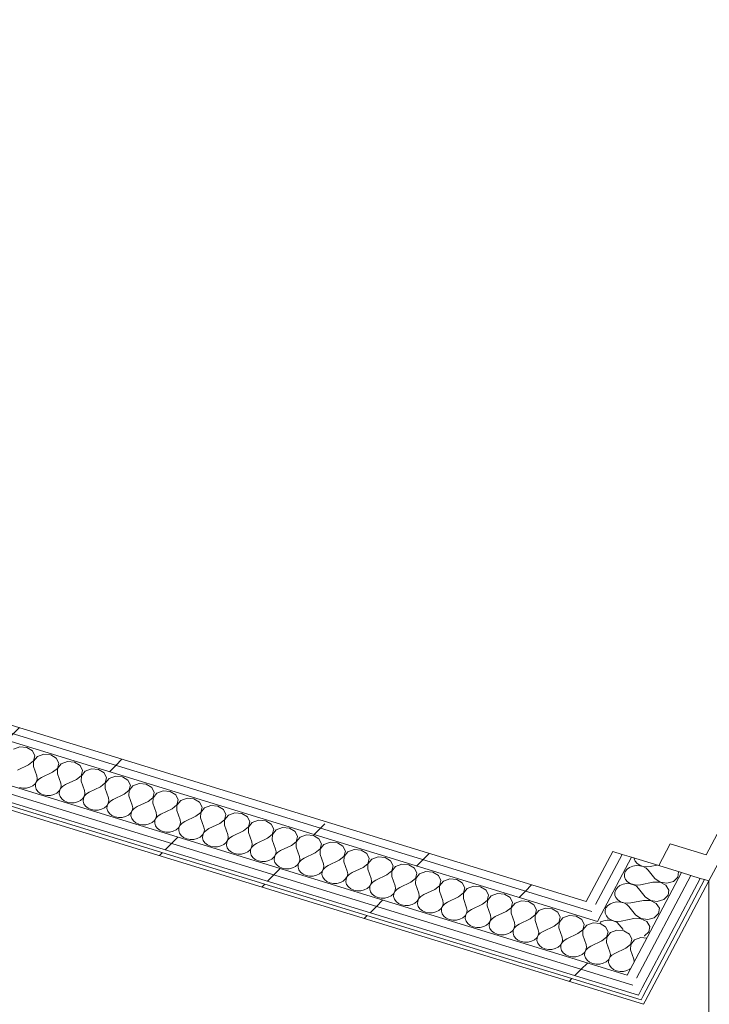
# Model space of a CAD drawing. Header units: millimetres. Extents: x -2220 to 52371, y -4077 to 6953.
# Tile 108 of 228: x 8360 to 9307, y -1580 to -229. Entities that reach past the tile are written whole.
import ezdxf

# ---------------------------------------------------------------- set-up
doc = ezdxf.new("R2010")
doc.units = ezdxf.units.MM
doc.header["$MEASUREMENT"] = 0
doc.linetypes.add('Wipeout_Contour', pattern=[1000, 0, -1000])
doc.layers.add('Nuevo_08_E_Envans secs', color=7, linetype='Continuous')
doc.layers.add('Nuevo_Ventanas Archicad', color=7, linetype='Continuous')
for name, color, linetype, lineweight in [('Nuevo_08_E_Envans secs_Pluma_Nº__1', 7, 'Continuous', 5), ('Nuevo_08_E_Envans secs_Pluma_Nº__47', 7, 'Continuous', 20), ('Nuevo_Ventanas Archicad_Pluma_Nº__1', 7, 'Continuous', 5)]:
    doc.layers.add(name, color=color, linetype=linetype, lineweight=lineweight)
for name, color, linetype, lineweight, true_color in [('Nuevo_08_E_Envans secs_Pluma_Nº__102', 7, 'Continuous', 5, 0xcccccc), ('Nuevo_08_E_Envans secs_Pluma_Nº__171', 171, 'Continuous', 13, 0xaaaaff), ('Nuevo_08_E_Envans secs_Pluma_Nº__177', 7, 'Continuous', 15, 0xf7e046)]:
    doc.layers.add(name, color=color, linetype=linetype, lineweight=lineweight, true_color=true_color)
pattern_1 = [(45, (0, 0), (-183.848, 183.848), [195, -65]), (45, (7e-14, 183.85), (-183.848, 183.848), [195, -65])]

# ---------------------------------------------------------------- blocks, each defined once
blk = doc.blocks.new('*X78')
at = {"layer": 'Nuevo_08_E_Envans secs_Pluma_Nº__102', "color": 254, "linetype": 'Continuous', "lineweight": 5, "true_color": 0xcccccc}
for p, q in [((8359.9, -1226.9), (8351.2, -1230.1)), ((8369.5, -1227.7), (8359.9, -1226.9)), ((8377.1, -1232.2), (8369.5, -1227.7)), ((8380.5, -1239.1), (8377.1, -1232.2)), ((8378.6, -1246.3), (8380.5, -1239.1)), ((8384, -1240.2), (8378.8, -1246.4)), ((8392.7, -1237), (8384, -1240.2)), ((8402.3, -1237.8), (8392.7, -1237)), ((8409.9, -1242.3), (8402.3, -1237.8)), ((8413.3, -1249.2), (8409.9, -1242.3)), ((8372, -1251.7), (8356.9, -1258.7)), ((8372, -1251.7), (8378.6, -1246.3)), ((8378.8, -1246.4), (8378.6, -1253.7)), ((8378.6, -1253.7), (8383.1, -1266.7)), ((8404.8, -1261.8), (8411.4, -1256.4)), ((8411.4, -1256.4), (8413.3, -1249.2)), ((8411.6, -1256.4), (8411.4, -1263.8)), ((8416.8, -1250.2), (8411.6, -1256.4)), ((8425.5, -1247.1), (8416.8, -1250.2)), ((8435.1, -1247.8), (8425.5, -1247.1)), ((8442.7, -1252.4), (8435.1, -1247.8)), ((8446.1, -1259.3), (8442.7, -1252.4)), ((8383.7, -1270.4), (8383.1, -1266.7)), ((8389.7, -1268.8), (8385.9, -1271.1)), ((8404.8, -1261.8), (8389.7, -1268.8)), ((8411.4, -1263.8), (8416, -1276.8)), ((8437.6, -1271.9), (8444.2, -1266.5)), ((8444.2, -1266.5), (8446.1, -1259.3)), ((8444.4, -1266.5), (8444.2, -1273.9)), ((8449.6, -1260.3), (8444.4, -1266.5)), ((8458.3, -1257.1), (8449.6, -1260.3)), ((8467.9, -1257.9), (8458.3, -1257.1)), ((8475.6, -1262.4), (8467.9, -1257.9)), ((8478.9, -1269.3), (8475.6, -1262.4)), ((8477, -1276.5), (8478.9, -1269.3)), ((8482.4, -1270.4), (8477.2, -1276.6)), ((8491.1, -1267.2), (8482.4, -1270.4)), ((8500.7, -1268), (8491.1, -1267.2)), ((8508.4, -1272.5), (8500.7, -1268)), ((8359.4, -1282.7), (8364.2, -1283.6)), ((8364.2, -1283.6), (8369, -1283.5)), ((8369, -1283.5), (8373.7, -1282.3)), ((8373.7, -1282.3), (8377.8, -1280.3)), ((8377.8, -1280.3), (8380.9, -1277.5)), ((8380.9, -1277.5), (8383, -1274.1)), ((8381.5, -1277.6), (8381.2, -1281.4)), ((8381.2, -1281.4), (8382.3, -1285)), ((8383.1, -1274.1), (8381.5, -1277.6)), ((8383, -1274.1), (8383.7, -1270.4)), ((8385.9, -1271.1), (8383.1, -1274.1)), ((8415.8, -1284.2), (8416.5, -1280.5)), ((8418.7, -1281.2), (8415.9, -1284.2)), ((8416.5, -1280.5), (8416, -1276.8)), ((8422.5, -1278.8), (8418.7, -1281.2)), ((8437.6, -1271.9), (8422.5, -1278.8)), ((8444.2, -1273.9), (8448.8, -1286.9)), ((8470.5, -1281.9), (8455.3, -1288.9)), ((8470.5, -1281.9), (8477, -1276.5)), ((8477.2, -1276.6), (8477, -1283.9)), ((8511.7, -1279.4), (8508.4, -1272.5)), ((8509.8, -1286.6), (8511.7, -1279.4)), ((8515.2, -1280.5), (8510, -1286.6)), ((8523.9, -1277.3), (8515.2, -1280.5)), ((8533.5, -1278.1), (8523.9, -1277.3)), ((8541.2, -1282.6), (8533.5, -1278.1)), ((8544.5, -1289.5), (8541.2, -1282.6)), ((8382.3, -1285), (8384.6, -1288.2)), ((8384.6, -1288.2), (8388, -1290.9)), ((8388, -1290.9), (8392.2, -1292.8)), ((8392.2, -1292.8), (8397, -1293.7)), ((8397, -1293.7), (8401.9, -1293.5)), ((8401.9, -1293.5), (8406.5, -1292.4)), ((8406.5, -1292.4), (8410.6, -1290.4)), ((8410.6, -1290.4), (8413.7, -1287.5)), ((8413.7, -1287.5), (8415.8, -1284.2)), ((8414.3, -1287.7), (8414, -1291.4)), ((8414, -1291.4), (8415.1, -1295)), ((8415.9, -1284.2), (8414.3, -1287.7)), ((8415.1, -1295), (8417.4, -1298.3)), ((8446.6, -1297.6), (8448.6, -1294.2)), ((8448.7, -1294.3), (8447.1, -1297.8)), ((8448.6, -1294.2), (8449.3, -1290.6)), ((8451.5, -1291.2), (8448.7, -1294.3)), ((8449.3, -1290.6), (8448.8, -1286.9)), ((8455.3, -1288.9), (8451.5, -1291.2)), ((8477, -1283.9), (8481.6, -1296.9)), ((8482.2, -1300.6), (8481.6, -1296.9)), ((8503.3, -1292), (8488.1, -1299)), ((8503.3, -1292), (8509.8, -1286.6)), ((8510, -1286.6), (8509.8, -1294)), ((8509.8, -1294), (8514.4, -1307)), ((8536.1, -1302.1), (8542.7, -1296.7)), ((8542.8, -1296.7), (8542.6, -1304.1)), ((8542.7, -1296.7), (8544.5, -1289.5)), ((8548, -1290.5), (8542.8, -1296.7)), ((8556.7, -1287.3), (8548, -1290.5)), ((8566.3, -1288.1), (8556.7, -1287.3)), ((8574, -1292.6), (8566.3, -1288.1)), ((8577.3, -1299.5), (8574, -1292.6)), ((8589.5, -1297.4), (8580.8, -1300.6)), ((8599.1, -1298.2), (8589.5, -1297.4)), ((8417.4, -1298.3), (8420.8, -1301)), ((8420.8, -1301), (8425, -1302.8)), ((8425, -1302.8), (8429.8, -1303.7)), ((8429.8, -1303.7), (8434.7, -1303.6)), ((8434.7, -1303.6), (8439.3, -1302.5)), ((8439.3, -1302.5), (8443.4, -1300.4)), ((8443.4, -1300.4), (8446.6, -1297.6)), ((8447.1, -1297.8), (8446.8, -1301.5)), ((8446.8, -1301.5), (8447.9, -1305.1)), ((8447.9, -1305.1), (8450.2, -1308.4)), ((8450.2, -1308.4), (8453.6, -1311)), ((8472.1, -1312.5), (8476.2, -1310.5)), ((8476.2, -1310.5), (8479.4, -1307.7)), ((8479.4, -1307.7), (8481.4, -1304.3)), ((8479.9, -1307.8), (8479.6, -1311.6)), ((8481.5, -1304.3), (8479.9, -1307.8)), ((8481.4, -1304.3), (8482.2, -1300.6)), ((8484.3, -1301.3), (8481.5, -1304.3)), ((8488.1, -1299), (8484.3, -1301.3)), ((8514.2, -1314.4), (8515, -1310.7)), ((8515, -1310.7), (8514.4, -1307)), ((8520.9, -1309), (8517.1, -1311.4)), ((8536.1, -1302.1), (8520.9, -1309)), ((8542.6, -1304.1), (8547.2, -1317.1)), ((8568.9, -1312.1), (8575.5, -1306.7)), ((8575.6, -1306.8), (8575.4, -1314.1)), ((8575.5, -1306.7), (8577.3, -1299.5)), ((8580.8, -1300.6), (8575.6, -1306.8)), ((8606.8, -1302.7), (8599.1, -1298.2)), ((8610.2, -1309.6), (8606.8, -1302.7)), ((8608.3, -1316.8), (8610.2, -1309.6)), ((8613.6, -1310.7), (8608.4, -1316.8)), ((8622.3, -1307.5), (8613.6, -1310.7)), ((8631.9, -1308.3), (8622.3, -1307.5)), ((8639.6, -1312.8), (8631.9, -1308.3)), ((8453.6, -1311), (8457.9, -1312.9)), ((8457.9, -1312.9), (8462.6, -1313.8)), ((8462.6, -1313.8), (8467.5, -1313.7)), ((8467.5, -1313.7), (8472.1, -1312.5)), ((8479.6, -1311.6), (8480.7, -1315.2)), ((8480.7, -1315.2), (8483, -1318.4)), ((8483, -1318.4), (8486.4, -1321.1)), ((8486.4, -1321.1), (8490.7, -1323)), ((8490.7, -1323), (8495.4, -1323.9)), ((8495.4, -1323.9), (8500.3, -1323.7)), ((8500.3, -1323.7), (8504.9, -1322.6)), ((8504.9, -1322.6), (8509, -1320.6)), ((8509, -1320.6), (8512.2, -1317.7)), ((8512.2, -1317.7), (8514.2, -1314.4)), ((8512.7, -1317.9), (8512.4, -1321.6)), ((8512.4, -1321.6), (8513.5, -1325.2)), ((8514.3, -1314.4), (8512.7, -1317.9)), ((8517.1, -1311.4), (8514.3, -1314.4)), ((8545, -1327.8), (8547, -1324.4)), ((8547, -1324.4), (8547.8, -1320.8)), ((8549.9, -1321.4), (8547.1, -1324.5)), ((8547.8, -1320.8), (8547.2, -1317.1)), ((8553.7, -1319.1), (8549.9, -1321.4)), ((8568.9, -1312.1), (8553.7, -1319.1)), ((8575.4, -1314.1), (8580, -1327.1)), ((8601.7, -1322.2), (8586.5, -1329.2)), ((8601.7, -1322.2), (8608.3, -1316.8)), ((8608.4, -1316.8), (8608.2, -1324.2)), ((8608.2, -1324.2), (8612.8, -1337.2)), ((8643, -1319.7), (8639.6, -1312.8)), ((8641.1, -1326.9), (8643, -1319.7)), ((8646.4, -1320.7), (8641.2, -1326.9)), ((8655.1, -1317.5), (8646.4, -1320.7)), ((8664.7, -1318.3), (8655.1, -1317.5)), ((8672.4, -1322.8), (8664.7, -1318.3)), ((8675.8, -1329.7), (8672.4, -1322.8)), ((8513.5, -1325.2), (8515.8, -1328.5)), ((8515.8, -1328.5), (8519.2, -1331.2)), ((8519.2, -1331.2), (8523.5, -1333)), ((8523.5, -1333), (8528.2, -1333.9)), ((8528.2, -1333.9), (8533.1, -1333.8)), ((8533.1, -1333.8), (8537.7, -1332.7)), ((8537.7, -1332.7), (8541.8, -1330.6)), ((8541.8, -1330.6), (8545, -1327.8)), ((8545.5, -1328), (8545.3, -1331.7)), ((8545.3, -1331.7), (8546.3, -1335.3)), ((8547.1, -1324.5), (8545.5, -1328)), ((8546.3, -1335.3), (8548.6, -1338.6)), ((8574.6, -1340.7), (8577.8, -1337.9)), ((8577.8, -1337.9), (8579.8, -1334.5)), ((8579.9, -1334.5), (8578.3, -1338.1)), ((8579.8, -1334.5), (8580.6, -1330.8)), ((8582.7, -1331.5), (8579.9, -1334.5)), ((8580.6, -1330.8), (8580, -1327.1)), ((8586.5, -1329.2), (8582.7, -1331.5)), ((8613.4, -1340.9), (8612.8, -1337.2)), ((8634.5, -1332.3), (8619.3, -1339.2)), ((8634.5, -1332.3), (8641.1, -1326.9)), ((8641.2, -1326.9), (8641, -1334.3)), ((8641, -1334.3), (8645.6, -1347.3)), ((8667.3, -1342.3), (8673.9, -1336.9)), ((8674, -1337), (8673.8, -1344.3)), ((8673.9, -1336.9), (8675.8, -1329.7)), ((8679.2, -1330.8), (8674, -1337)), ((8687.9, -1327.6), (8679.2, -1330.8)), ((8697.6, -1328.4), (8687.9, -1327.6)), ((8705.2, -1332.9), (8697.6, -1328.4)), ((8708.6, -1339.8), (8705.2, -1332.9)), ((8720.7, -1337.7), (8712, -1340.9)), ((8730.4, -1338.5), (8720.7, -1337.7)), ((8548.6, -1338.6), (8552, -1341.2)), ((8552, -1341.2), (8556.3, -1343.1)), ((8556.3, -1343.1), (8561, -1344)), ((8561, -1344), (8565.9, -1343.9)), ((8565.9, -1343.9), (8570.5, -1342.7)), ((8570.5, -1342.7), (8574.6, -1340.7)), ((8578.3, -1338.1), (8578.1, -1341.8)), ((8578.1, -1341.8), (8579.1, -1345.4)), ((8579.1, -1345.4), (8581.4, -1348.7)), ((8581.4, -1348.7), (8584.8, -1351.3)), ((8584.8, -1351.3), (8589.1, -1353.2)), ((8603.3, -1352.8), (8607.4, -1350.8)), ((8607.4, -1350.8), (8610.6, -1347.9)), ((8610.6, -1347.9), (8612.6, -1344.6)), ((8611.1, -1348.1), (8610.9, -1351.8)), ((8612.8, -1344.6), (8611.1, -1348.1)), ((8612.6, -1344.6), (8613.4, -1340.9)), ((8615.6, -1341.6), (8612.8, -1344.6)), ((8619.3, -1339.2), (8615.6, -1341.6)), ((8645.4, -1354.6), (8646.2, -1351)), ((8646.2, -1351), (8645.6, -1347.3)), ((8652.1, -1349.3), (8648.4, -1351.6)), ((8667.3, -1342.3), (8652.1, -1349.3)), ((8673.8, -1344.3), (8678.4, -1357.3)), ((8700.1, -1352.4), (8706.7, -1347)), ((8706.8, -1347), (8706.6, -1354.4)), ((8706.7, -1347), (8708.6, -1339.8)), ((8712, -1340.9), (8706.8, -1347)), ((8738, -1343), (8730.4, -1338.5)), ((8741.4, -1349.9), (8738, -1343)), ((8739.5, -1357.1), (8741.4, -1349.9)), ((8744.8, -1350.9), (8739.6, -1357.1)), ((8753.6, -1347.7), (8744.8, -1350.9)), ((8763.2, -1348.5), (8753.6, -1347.7)), ((8770.8, -1353), (8763.2, -1348.5)), ((8589.1, -1353.2), (8593.8, -1354.1)), ((8593.8, -1354.1), (8598.7, -1353.9)), ((8598.7, -1353.9), (8603.3, -1352.8)), ((8610.9, -1351.8), (8611.9, -1355.5)), ((8611.9, -1355.5), (8614.2, -1358.7)), ((8614.2, -1358.7), (8617.6, -1361.4)), ((8617.6, -1361.4), (8621.9, -1363.2)), ((8621.9, -1363.2), (8626.6, -1364.1)), ((8626.6, -1364.1), (8631.5, -1364)), ((8631.5, -1364), (8636.1, -1362.9)), ((8636.1, -1362.9), (8640.2, -1360.8)), ((8640.2, -1360.8), (8643.4, -1358)), ((8643.4, -1358), (8645.4, -1354.6)), ((8644, -1358.2), (8643.7, -1361.9)), ((8643.7, -1361.9), (8644.7, -1365.5)), ((8645.6, -1354.7), (8644, -1358.2)), ((8648.4, -1351.6), (8645.6, -1354.7)), ((8676.2, -1368.1), (8678.2, -1364.7)), ((8678.4, -1364.7), (8676.8, -1368.3)), ((8678.2, -1364.7), (8679, -1361)), ((8679, -1361), (8678.4, -1357.3)), ((8681.2, -1361.7), (8678.4, -1364.7)), ((8685, -1359.4), (8681.2, -1361.7)), ((8700.1, -1352.4), (8685, -1359.4)), ((8706.6, -1354.4), (8711.2, -1367.4)), ((8732.9, -1362.5), (8717.8, -1369.4)), ((8732.9, -1362.5), (8739.5, -1357.1)), ((8739.6, -1357.1), (8739.5, -1364.5)), ((8739.5, -1364.5), (8744, -1377.5)), ((8774.2, -1359.9), (8770.8, -1353)), ((8772.3, -1367.1), (8774.2, -1359.9)), ((8777.6, -1361), (8772.4, -1367.2)), ((8786.4, -1357.8), (8777.6, -1361)), ((8796, -1358.6), (8786.4, -1357.8)), ((8803.6, -1363.1), (8796, -1358.6)), ((8807, -1370), (8803.6, -1363.1)), ((8644.7, -1365.5), (8647, -1368.8)), ((8647, -1368.8), (8650.5, -1371.4)), ((8650.5, -1371.4), (8654.7, -1373.3)), ((8654.7, -1373.3), (8659.4, -1374.2)), ((8659.4, -1374.2), (8664.3, -1374.1)), ((8664.3, -1374.1), (8668.9, -1373)), ((8668.9, -1373), (8673, -1370.9)), ((8673, -1370.9), (8676.2, -1368.1)), ((8676.8, -1368.3), (8676.5, -1372)), ((8676.5, -1372), (8677.5, -1375.6)), ((8677.5, -1375.6), (8679.9, -1378.9)), ((8705.8, -1381), (8709, -1378.1)), ((8709, -1378.1), (8711, -1374.8)), ((8709.6, -1378.3), (8709.3, -1382)), ((8711.2, -1374.8), (8709.6, -1378.3)), ((8711, -1374.8), (8711.8, -1371.1)), ((8711.8, -1371.1), (8711.2, -1367.4)), ((8714, -1371.8), (8711.2, -1374.8)), ((8717.8, -1369.4), (8714, -1371.8)), ((8744.6, -1381.2), (8744, -1377.5)), ((8765.7, -1372.5), (8750.6, -1379.5)), ((8765.7, -1372.5), (8772.3, -1367.1)), ((8772.4, -1367.2), (8772.3, -1374.5)), ((8772.3, -1374.5), (8776.8, -1387.5)), ((8798.5, -1382.6), (8805.1, -1377.2)), ((8805.1, -1377.2), (8807, -1370)), ((8805.2, -1377.3), (8805.1, -1384.6)), ((8810.4, -1371.1), (8805.2, -1377.3)), ((8819.2, -1367.9), (8810.4, -1371.1)), ((8828.8, -1368.7), (8819.2, -1367.9)), ((8836.4, -1373.2), (8828.8, -1368.7)), ((8839.8, -1380.1), (8836.4, -1373.2)), ((8852, -1377.9), (8843.2, -1381.1)), ((8861.6, -1378.7), (8852, -1377.9)), ((8679.9, -1378.9), (8683.3, -1381.5)), ((8683.3, -1381.5), (8687.5, -1383.4)), ((8687.5, -1383.4), (8692.2, -1384.3)), ((8692.2, -1384.3), (8697.1, -1384.1)), ((8697.1, -1384.1), (8701.7, -1383)), ((8701.7, -1383), (8705.8, -1381)), ((8709.3, -1382), (8710.3, -1385.7)), ((8710.3, -1385.7), (8712.7, -1388.9)), ((8712.7, -1388.9), (8716.1, -1391.6)), ((8716.1, -1391.6), (8720.3, -1393.4)), ((8734.6, -1393.1), (8738.6, -1391)), ((8738.6, -1391), (8741.8, -1388.2)), ((8741.8, -1388.2), (8743.8, -1384.8)), ((8742.4, -1388.4), (8742.1, -1392.1)), ((8744, -1384.9), (8742.4, -1388.4)), ((8743.8, -1384.8), (8744.6, -1381.2)), ((8746.8, -1381.8), (8744, -1384.9)), ((8750.6, -1379.5), (8746.8, -1381.8)), ((8776.6, -1394.9), (8777.4, -1391.2)), ((8777.4, -1391.2), (8776.8, -1387.5)), ((8779.6, -1391.9), (8776.8, -1394.9)), ((8783.4, -1389.6), (8779.6, -1391.9)), ((8798.5, -1382.6), (8783.4, -1389.6)), ((8805.1, -1384.6), (8809.6, -1397.6)), ((8831.3, -1392.7), (8837.9, -1387.3)), ((8837.9, -1387.3), (8839.8, -1380.1)), ((8838, -1387.3), (8837.9, -1394.7)), ((8843.2, -1381.1), (8838, -1387.3)), ((8869.2, -1383.2), (8861.6, -1378.7)), ((8872.6, -1390.1), (8869.2, -1383.2)), ((8870.7, -1397.3), (8872.6, -1390.1)), ((8876.1, -1391.2), (8870.8, -1397.4)), ((8884.8, -1388), (8876.1, -1391.2)), ((8894.4, -1388.8), (8884.8, -1388)), ((8902, -1393.3), (8894.4, -1388.8)), ((8720.3, -1393.4), (8725, -1394.3)), ((8725, -1394.3), (8729.9, -1394.2)), ((8729.9, -1394.2), (8734.6, -1393.1)), ((8742.1, -1392.1), (8743.1, -1395.7)), ((8743.1, -1395.7), (8745.5, -1399)), ((8745.5, -1399), (8748.9, -1401.6)), ((8748.9, -1401.6), (8753.1, -1403.5)), ((8753.1, -1403.5), (8757.8, -1404.4)), ((8757.8, -1404.4), (8762.7, -1404.3)), ((8762.7, -1404.3), (8767.4, -1403.2)), ((8767.4, -1403.2), (8771.4, -1401.1)), ((8771.4, -1401.1), (8774.6, -1398.3)), ((8774.6, -1398.3), (8776.6, -1394.9)), ((8775.2, -1398.5), (8774.9, -1402.2)), ((8774.9, -1402.2), (8775.9, -1405.8)), ((8776.8, -1394.9), (8775.2, -1398.5)), ((8807.4, -1408.3), (8809.4, -1405)), ((8809.6, -1405), (8808, -1408.5)), ((8809.4, -1405), (8810.2, -1401.3)), ((8810.2, -1401.3), (8809.6, -1397.6)), ((8812.4, -1402), (8809.6, -1405)), ((8816.2, -1399.6), (8812.4, -1402)), ((8831.3, -1392.7), (8816.2, -1399.6)), ((8837.9, -1394.7), (8842.4, -1407.7)), ((8864.1, -1402.7), (8849, -1409.7)), ((8864.1, -1402.7), (8870.7, -1397.3)), ((8870.8, -1397.4), (8870.7, -1404.7)), ((8870.7, -1404.7), (8875.2, -1417.8)), ((8905.4, -1400.2), (8902, -1393.3)), ((8903.5, -1407.4), (8905.4, -1400.2)), ((8908.9, -1401.3), (8903.6, -1407.5)), ((8917.6, -1398.1), (8908.9, -1401.3)), ((8927.2, -1398.9), (8917.6, -1398.1)), ((8934.8, -1403.4), (8927.2, -1398.9)), ((8938.2, -1410.3), (8934.8, -1403.4)), ((8775.9, -1405.8), (8778.3, -1409.1)), ((8778.3, -1409.1), (8781.7, -1411.7)), ((8781.7, -1411.7), (8785.9, -1413.6)), ((8785.9, -1413.6), (8790.6, -1414.5)), ((8790.6, -1414.5), (8795.5, -1414.3)), ((8795.5, -1414.3), (8800.2, -1413.2)), ((8800.2, -1413.2), (8804.2, -1411.2)), ((8804.2, -1411.2), (8807.4, -1408.3)), ((8808, -1408.5), (8807.7, -1412.2)), ((8807.7, -1412.2), (8808.8, -1415.9)), ((8808.8, -1415.9), (8811.1, -1419.1)), ((8837, -1421.2), (8840.2, -1418.4)), ((8840.2, -1418.4), (8842.3, -1415)), ((8840.8, -1418.6), (8840.5, -1422.3)), ((8842.4, -1415.1), (8840.8, -1418.6)), ((8842.3, -1415), (8843, -1411.4)), ((8843, -1411.4), (8842.4, -1407.7)), ((8845.2, -1412), (8842.4, -1415.1)), ((8849, -1409.7), (8845.2, -1412)), ((8875.8, -1421.4), (8875.2, -1417.8)), ((8896.9, -1412.8), (8881.8, -1419.8)), ((8896.9, -1412.8), (8903.5, -1407.4)), ((8903.6, -1407.5), (8903.5, -1414.8)), ((8903.5, -1414.8), (8908, -1427.8)), ((8929.7, -1422.9), (8936.3, -1417.5)), ((8936.3, -1417.5), (8938.2, -1410.3)), ((8936.4, -1417.5), (8936.3, -1424.9)), ((8941.7, -1411.3), (8936.4, -1417.5)), ((8950.4, -1408.1), (8941.7, -1411.3)), ((8960, -1408.9), (8950.4, -1408.1)), ((8967.6, -1413.4), (8960, -1408.9)), ((8971, -1420.3), (8967.6, -1413.4)), ((8983.2, -1418.2), (8974.5, -1421.4)), ((8992.8, -1419), (8983.2, -1418.2)), ((9000.4, -1423.5), (8992.8, -1419)), ((8811.1, -1419.1), (8814.5, -1421.8)), ((8814.5, -1421.8), (8818.7, -1423.6)), ((8818.7, -1423.6), (8823.4, -1424.5)), ((8823.4, -1424.5), (8828.3, -1424.4)), ((8828.3, -1424.4), (8833, -1423.3)), ((8833, -1423.3), (8837, -1421.2)), ((8840.5, -1422.3), (8841.6, -1425.9)), ((8841.6, -1425.9), (8843.9, -1429.2)), ((8843.9, -1429.2), (8847.3, -1431.9)), ((8847.3, -1431.9), (8851.5, -1433.7)), ((8865.8, -1433.4), (8869.8, -1431.3)), ((8869.8, -1431.3), (8873, -1428.5)), ((8873, -1428.5), (8875.1, -1425.1)), ((8873.6, -1428.7), (8873.3, -1432.4)), ((8873.3, -1432.4), (8874.4, -1436)), ((8875.2, -1425.1), (8873.6, -1428.7)), ((8875.1, -1425.1), (8875.8, -1421.4)), ((8878, -1422.1), (8875.2, -1425.1)), ((8881.8, -1419.8), (8878, -1422.1)), ((8907.9, -1435.2), (8908.6, -1431.5)), ((8908.6, -1431.5), (8908, -1427.8)), ((8910.8, -1432.2), (8908, -1435.2)), ((8914.6, -1429.8), (8910.8, -1432.2)), ((8929.7, -1422.9), (8914.6, -1429.8)), ((8936.3, -1424.9), (8940.8, -1437.9)), ((8962.5, -1432.9), (8969.1, -1427.5)), ((8969.1, -1427.5), (8971, -1420.3)), ((8969.2, -1427.6), (8969.1, -1434.9)), ((8974.5, -1421.4), (8969.2, -1427.6)), ((9003.8, -1430.4), (9000.4, -1423.5)), ((9001.9, -1437.6), (9003.8, -1430.4)), ((9007.3, -1431.5), (9002.1, -1437.7)), ((9016, -1428.3), (9007.3, -1431.5)), ((9025.6, -1429.1), (9016, -1428.3)), ((9033.2, -1433.6), (9025.6, -1429.1)), ((8851.5, -1433.7), (8856.2, -1434.6)), ((8856.2, -1434.6), (8861.1, -1434.5)), ((8861.1, -1434.5), (8865.8, -1433.4)), ((8874.4, -1436), (8876.7, -1439.3)), ((8876.7, -1439.3), (8880.1, -1441.9)), ((8880.1, -1441.9), (8884.3, -1443.8)), ((8884.3, -1443.8), (8889, -1444.7)), ((8889, -1444.7), (8893.9, -1444.6)), ((8893.9, -1444.6), (8898.6, -1443.4)), ((8898.6, -1443.4), (8902.6, -1441.4)), ((8902.6, -1441.4), (8905.8, -1438.5)), ((8905.8, -1438.5), (8907.9, -1435.2)), ((8906.4, -1438.7), (8906.1, -1442.4)), ((8906.1, -1442.4), (8907.2, -1446.1)), ((8908, -1435.2), (8906.4, -1438.7)), ((8907.2, -1446.1), (8909.5, -1449.3)), ((8938.6, -1448.6), (8940.7, -1445.2)), ((8940.8, -1445.3), (8939.2, -1448.8)), ((8940.7, -1445.2), (8941.4, -1441.6)), ((8941.4, -1441.6), (8940.8, -1437.9)), ((8943.6, -1442.2), (8940.8, -1445.3)), ((8947.4, -1439.9), (8943.6, -1442.2)), ((8962.5, -1432.9), (8947.4, -1439.9)), ((8969.1, -1434.9), (8973.6, -1448)), ((8995.3, -1443), (8980.2, -1450)), ((8995.3, -1443), (9001.9, -1437.6)), ((9002.1, -1437.7), (9001.9, -1445)), ((9001.9, -1445), (9006.4, -1458)), ((9036.6, -1440.5), (9033.2, -1433.6)), ((9034.7, -1447.7), (9036.6, -1440.5)), ((9040.1, -1441.5), (9034.9, -1447.7)), ((9048.8, -1438.3), (9040.1, -1441.5)), ((9058.4, -1439.1), (9048.8, -1438.3)), ((9066, -1443.6), (9058.4, -1439.1)), ((9069.4, -1450.5), (9066, -1443.6)), ((8909.5, -1449.3), (8912.9, -1452)), ((8912.9, -1452), (8917.1, -1453.8)), ((8917.1, -1453.8), (8921.9, -1454.7)), ((8921.9, -1454.7), (8926.7, -1454.6)), ((8926.7, -1454.6), (8931.4, -1453.5)), ((8931.4, -1453.5), (8935.4, -1451.4)), ((8935.4, -1451.4), (8938.6, -1448.6)), ((8939.2, -1448.8), (8938.9, -1452.5)), ((8938.9, -1452.5), (8940, -1456.1)), ((8940, -1456.1), (8942.3, -1459.4)), ((8942.3, -1459.4), (8945.7, -1462.1)), ((8968.3, -1461.5), (8971.4, -1458.7)), ((8971.4, -1458.7), (8973.5, -1455.3)), ((8972, -1458.9), (8971.7, -1462.6)), ((8973.6, -1455.4), (8972, -1458.9)), ((8973.5, -1455.3), (8974.2, -1451.6)), ((8974.2, -1451.6), (8973.6, -1448)), ((8976.4, -1452.3), (8973.6, -1455.4)), ((8980.2, -1450), (8976.4, -1452.3)), ((9007, -1461.7), (9006.4, -1458)), ((9028.1, -1453.1), (9013, -1460)), ((9028.1, -1453.1), (9034.7, -1447.7)), ((9034.9, -1447.7), (9034.7, -1455.1)), ((9034.7, -1455.1), (9039.2, -1468.1)), ((9060.9, -1463.1), (9067.5, -1457.7)), ((9067.5, -1457.7), (9069.4, -1450.5)), ((9067.7, -1457.8), (9067.5, -1465.1)), ((9072.9, -1451.6), (9067.7, -1457.8)), ((9081.6, -1448.4), (9072.9, -1451.6)), ((9091.2, -1449.2), (9081.6, -1448.4)), ((9098.8, -1453.7), (9091.2, -1449.2)), ((9102.2, -1460.6), (9098.8, -1453.7)), ((9114.4, -1458.5), (9105.7, -1461.7)), ((9124, -1459.3), (9114.4, -1458.5)), ((9131.6, -1463.8), (9124, -1459.3)), ((8945.7, -1462.1), (8949.9, -1463.9)), ((8949.9, -1463.9), (8954.7, -1464.8)), ((8954.7, -1464.8), (8959.5, -1464.7)), ((8959.5, -1464.7), (8964.2, -1463.6)), ((8964.2, -1463.6), (8968.3, -1461.5)), ((8971.7, -1462.6), (8972.8, -1466.2)), ((8972.8, -1466.2), (8975.1, -1469.5)), ((8975.1, -1469.5), (8978.5, -1472.1)), ((8978.5, -1472.1), (8982.7, -1474)), ((8997, -1473.6), (9001.1, -1471.6)), ((9001.1, -1471.6), (9004.2, -1468.8)), ((9004.2, -1468.8), (9006.3, -1465.4)), ((9004.8, -1468.9), (9004.5, -1472.6)), ((9004.5, -1472.6), (9005.6, -1476.3)), ((9006.4, -1465.4), (9004.8, -1468.9)), ((9006.3, -1465.4), (9007, -1461.7)), ((9009.2, -1462.4), (9006.4, -1465.4)), ((9013, -1460), (9009.2, -1462.4)), ((9039.1, -1475.4), (9039.8, -1471.8)), ((9039.8, -1471.8), (9039.2, -1468.1)), ((9042, -1472.4), (9039.2, -1475.5)), ((9045.8, -1470.1), (9042, -1472.4)), ((9060.9, -1463.1), (9045.8, -1470.1)), ((9067.5, -1465.1), (9072, -1478.2)), ((9093.7, -1473.2), (9100.3, -1467.8)), ((9100.3, -1467.8), (9102.2, -1460.6)), ((9100.5, -1467.9), (9100.3, -1475.2)), ((9105.7, -1461.7), (9100.5, -1467.9)), ((9135, -1470.7), (9131.6, -1463.8)), ((9133.1, -1477.9), (9135, -1470.7)), ((9138.5, -1471.7), (9133.3, -1477.9)), ((9147.2, -1468.5), (9138.5, -1471.7)), ((9156.8, -1469.3), (9147.2, -1468.5)), ((9164.5, -1473.8), (9156.8, -1469.3)), ((8982.7, -1474), (8987.5, -1474.9)), ((8987.5, -1474.9), (8992.3, -1474.8)), ((8992.3, -1474.8), (8997, -1473.6)), ((9005.6, -1476.3), (9007.9, -1479.5)), ((9007.9, -1479.5), (9011.3, -1482.2)), ((9011.3, -1482.2), (9015.5, -1484)), ((9015.5, -1484), (9020.3, -1484.9)), ((9020.3, -1484.9), (9025.1, -1484.8)), ((9025.1, -1484.8), (9029.8, -1483.7)), ((9029.8, -1483.7), (9033.9, -1481.6)), ((9033.9, -1481.6), (9037, -1478.8)), ((9037, -1478.8), (9039.1, -1475.4)), ((9037.6, -1479), (9037.3, -1482.7)), ((9037.3, -1482.7), (9038.4, -1486.3)), ((9039.2, -1475.5), (9037.6, -1479)), ((9038.4, -1486.3), (9040.7, -1489.6)), ((9069.8, -1488.9), (9071.9, -1485.5)), ((9072, -1485.6), (9070.4, -1489.1)), ((9071.9, -1485.5), (9072.6, -1481.8)), ((9072.6, -1481.8), (9072, -1478.2)), ((9074.8, -1482.5), (9072, -1485.6)), ((9078.6, -1480.2), (9074.8, -1482.5)), ((9093.7, -1473.2), (9078.6, -1480.2)), ((9100.3, -1475.2), (9104.9, -1488.2)), ((9126.5, -1483.3), (9111.4, -1490.2)), ((9126.5, -1483.3), (9133.1, -1477.9)), ((9133.3, -1477.9), (9133.1, -1485.3)), ((9133.1, -1485.3), (9137.7, -1498.3)), ((9167.8, -1480.7), (9164.5, -1473.8)), ((9165.9, -1488), (9167.8, -1480.7)), ((9171.3, -1481.8), (9166.1, -1488)), ((9180, -1478.6), (9171.3, -1481.8)), ((9189.6, -1479.4), (9180, -1478.6)), ((9197.3, -1483.9), (9189.6, -1479.4)), ((9200.6, -1490.8), (9197.3, -1483.9)), ((9040.7, -1489.6), (9044.1, -1492.3)), ((9044.1, -1492.3), (9048.3, -1494.1)), ((9048.3, -1494.1), (9053.1, -1495)), ((9053.1, -1495), (9058, -1494.9)), ((9058, -1494.9), (9062.6, -1493.8)), ((9062.6, -1493.8), (9066.7, -1491.7)), ((9066.7, -1491.7), (9069.8, -1488.9)), ((9070.4, -1489.1), (9070.1, -1492.8)), ((9070.1, -1492.8), (9071.2, -1496.4)), ((9071.2, -1496.4), (9073.5, -1499.7)), ((9073.5, -1499.7), (9076.9, -1502.3)), ((9099.5, -1501.8), (9102.6, -1499)), ((9102.6, -1499), (9104.7, -1495.6)), ((9103.2, -1499.1), (9102.9, -1502.8)), ((9104.8, -1495.6), (9103.2, -1499.1)), ((9104.7, -1495.6), (9105.4, -1491.9)), ((9107.6, -1492.6), (9104.8, -1495.6)), ((9105.4, -1491.9), (9104.9, -1488.2)), ((9111.4, -1490.2), (9107.6, -1492.6)), ((9138.2, -1502), (9137.7, -1498.3)), ((9159.4, -1493.3), (9144.2, -1500.3)), ((9159.4, -1493.3), (9165.9, -1488)), ((9166.1, -1488), (9165.9, -1495.3)), ((9165.9, -1495.3), (9170.5, -1508.4)), ((9192.2, -1503.4), (9198.7, -1498)), ((9198.7, -1498), (9200.6, -1490.8)), ((9198.9, -1498.1), (9198.7, -1505.4)), ((9204.1, -1491.9), (9198.9, -1498.1)), ((9212.8, -1488.7), (9204.1, -1491.9)), ((9221.3, -1489.4), (9212.8, -1488.7)), ((9076.9, -1502.3), (9081.1, -1504.2)), ((9081.1, -1504.2), (9085.9, -1505.1)), ((9085.9, -1505.1), (9090.8, -1505)), ((9090.8, -1505), (9095.4, -1503.8)), ((9095.4, -1503.8), (9099.5, -1501.8)), ((9102.9, -1502.8), (9104, -1506.5)), ((9104, -1506.5), (9106.3, -1509.7)), ((9106.3, -1509.7), (9109.7, -1512.4)), ((9109.7, -1512.4), (9113.9, -1514.2)), ((9128.2, -1513.9), (9132.3, -1511.8)), ((9132.3, -1511.8), (9135.5, -1509)), ((9135.5, -1509), (9137.5, -1505.6)), ((9136, -1509.2), (9135.7, -1512.9)), ((9135.7, -1512.9), (9136.8, -1516.5)), ((9137.6, -1505.7), (9136, -1509.2)), ((9137.5, -1505.6), (9138.2, -1502)), ((9140.4, -1502.6), (9137.6, -1505.7)), ((9144.2, -1500.3), (9140.4, -1502.6)), ((9170.3, -1515.7), (9171.1, -1512)), ((9173.2, -1512.7), (9170.4, -1515.8)), ((9171.1, -1512), (9170.5, -1508.4)), ((9177, -1510.4), (9173.2, -1512.7)), ((9192.2, -1503.4), (9177, -1510.4)), ((9198.7, -1505.4), (9203.3, -1518.4)), ((9113.9, -1514.2), (9118.7, -1515.1)), ((9118.7, -1515.1), (9123.6, -1515)), ((9123.6, -1515), (9128.2, -1513.9)), ((9136.8, -1516.5), (9139.1, -1519.8)), ((9139.1, -1519.8), (9142.5, -1522.5)), ((9142.5, -1522.5), (9146.8, -1524.3)), ((9146.8, -1524.3), (9151.5, -1525.2)), ((9151.5, -1525.2), (9156.4, -1525.1)), ((9156.4, -1525.1), (9161, -1524)), ((9161, -1524), (9165.1, -1521.9)), ((9165.1, -1521.9), (9168.3, -1519.1)), ((9168.3, -1519.1), (9170.3, -1515.7)), ((9168.8, -1519.3), (9168.5, -1523)), ((9168.5, -1523), (9169.6, -1526.6)), ((9170.4, -1515.8), (9168.8, -1519.3)), ((9169.6, -1526.6), (9171.9, -1529.9)), ((9203.9, -1522.1), (9203.3, -1518.4)), ((9203.8, -1522.5), (9203.9, -1522.1)), ((9171.9, -1529.9), (9175.3, -1532.5)), ((9175.3, -1532.5), (9179.6, -1534.4)), ((9179.6, -1534.4), (9184.3, -1535.3)), ((9184.3, -1535.3), (9189.2, -1535.2)), ((9189.2, -1535.2), (9193.8, -1534)), ((9193.8, -1534), (9197.9, -1532)), ((9197.9, -1532), (9199.5, -1530.5))]:
    blk.add_line(p, q, dxfattribs=at)
blk = doc.blocks.new('Elem Sección_68_1')
at = {"layer": 'Nuevo_08_E_Envans secs', "lineweight": 0}
blk.add_blockref('*X78', (0, 0), dxfattribs=at)
at = {"color": 254, "linetype": 'Wipeout_Contour', "lineweight": 0, "ltscale": 33687.2822}
blk.add_wipeout([(7524.5, -944.3), (7519.3, -954), (9145.6, -1453.1), (9150.7, -1443.4)], dxfattribs=at).dxf.layer = 'Nuevo_08_E_Envans secs'
at = {"layer": 'Nuevo_08_E_Envans secs_Pluma_Nº__177', "linetype": 'Continuous', "lineweight": 15, "true_color": 0xf7e046}
h = blk.add_hatch(dxfattribs=at)
h.set_pattern_fill('Panellat_HPL_0001', color=53, style=0, pattern_type=2)
h.set_pattern_definition(pattern_1)
h.paths.add_polyline_path([(7524.5, -944.3), (7519.3, -954), (9145.6, -1453.1), (9150.7, -1443.4)])
at = {"color": 254, "linetype": 'Wipeout_Contour', "lineweight": 0, "ltscale": 50512.399528}
blk.add_wipeout([(7506.5, -950.1), (7501.4, -959.8), (9153.2, -1466.8), (9158.4, -1457), (9145.6, -1453.1), (7519.3, -954)], dxfattribs=at).dxf.layer = 'Nuevo_08_E_Envans secs'
at = {"layer": 'Nuevo_08_E_Envans secs_Pluma_Nº__177', "linetype": 'Continuous', "lineweight": 15, "true_color": 0xf7e046}
h = blk.add_hatch(dxfattribs=at)
h.set_pattern_fill('Panellat_HPL_0001', color=53, style=0, pattern_type=2)
h.set_pattern_definition(pattern_1)
h.paths.add_polyline_path([(7506.5, -950.1), (7501.4, -959.8), (9153.2, -1466.8), (9158.4, -1457), (9145.6, -1453.1), (7519.3, -954)])
at = {"color": 254, "linetype": 'Wipeout_Contour', "lineweight": 0, "ltscale": 30493.871432}
blk.add_wipeout([(5868.1, -552.7), (9216.6, -1580.3), (9219, -1575.8), (5870.5, -548.2)], dxfattribs=at).dxf.layer = 'Nuevo_08_E_Envans secs'
at = {"layer": 'Nuevo_08_E_Envans secs_Pluma_Nº__171', "linetype": 'Continuous', "lineweight": 13, "true_color": 0xaaaaff}
h = blk.add_hatch(dxfattribs=at)
h.set_pattern_fill('Panellat_HPL_0001', color=161, style=0, pattern_type=2)
h.set_pattern_definition(pattern_1)
h.paths.add_polyline_path([(5868.1, -552.7), (9216.6, -1580.3), (9219, -1575.8), (5870.5, -548.2)])
at = {"layer": 'Nuevo_08_E_Envans secs_Pluma_Nº__1', "color": 7, "linetype": 'Continuous', "lineweight": 5}
blk.add_line((9219, -1575.8), (9216.6, -1580.3), dxfattribs=at)
at = {"color": 254, "linetype": 'Wipeout_Contour', "lineweight": 0, "ltscale": 39819.543603}
blk.add_wipeout([(5872.8, -543.7), (9209.6, -1567.7), (9214.7, -1557.9), (9201.9, -1554), (5878, -533.9)], dxfattribs=at).dxf.layer = 'Nuevo_08_E_Envans secs'
at = {"layer": 'Nuevo_08_E_Envans secs_Pluma_Nº__177', "linetype": 'Continuous', "lineweight": 15, "true_color": 0xf7e046}
h = blk.add_hatch(dxfattribs=at)
h.set_pattern_fill('Panellat_HPL_0001', color=53, style=0, pattern_type=2)
h.set_pattern_definition(pattern_1)
h.paths.add_polyline_path([(5872.8, -543.7), (9209.6, -1567.7), (9214.7, -1557.9), (9201.9, -1554), (5878, -533.9)])
at = {"color": 254, "linetype": 'Wipeout_Contour', "lineweight": 0, "ltscale": 54462.240952}
blk.add_wipeout([(5878, -533.9), (9201.9, -1554), (9207.1, -1544.3), (9194.3, -1540.4), (7447, -1004.1), (7092.7, -895.4), (5883.2, -524.2)], dxfattribs=at).dxf.layer = 'Nuevo_08_E_Envans secs'
at = {"layer": 'Nuevo_08_E_Envans secs_Pluma_Nº__177', "linetype": 'Continuous', "lineweight": 15, "true_color": 0xf7e046}
h = blk.add_hatch(dxfattribs=at)
h.set_pattern_fill('Panellat_HPL_0001', color=53, style=0, pattern_type=2)
h.set_pattern_definition(pattern_1)
h.paths.add_polyline_path([(5878, -533.9), (9201.9, -1554), (9207.1, -1544.3), (9194.3, -1540.4), (7447, -1004.1), (7092.7, -895.4), (5883.2, -524.2)])
at = {"layer": 'Nuevo_08_E_Envans secs_Pluma_Nº__1', "color": 7, "linetype": 'Continuous', "lineweight": 5}
for p, q in [((5878, -533.9), (9201.9, -1554)), ((5868.1, -552.7), (9216.6, -1580.3)), ((5870.5, -548.2), (9213.1, -1574)), ((5872.8, -543.7), (9209.6, -1567.7)), ((7519.3, -954), (9145.6, -1453.1)), ((7537.3, -948.2), (9137.9, -1439.4)), ((7501.4, -959.8), (9153.2, -1466.8)), ((7447, -1004.1), (9194.3, -1540.4))]:
    blk.add_line(p, q, dxfattribs=at)
blk = doc.blocks.new('*X151')
at = {"layer": 'Nuevo_08_E_Envans secs_Pluma_Nº__102', "color": 254, "linetype": 'Continuous', "lineweight": 5, "true_color": 0xcccccc}
for p, q in [((9201.7, -1390.5), (9197.4, -1392.3)), ((9206.5, -1389.7), (9201.7, -1390.5)), ((9203.7, -1379.5), (9203.7, -1380.5)), ((9203.7, -1380.5), (9205.2, -1384)), ((9205.2, -1384), (9207.9, -1387.1)), ((9211.3, -1390), (9206.5, -1389.7)), ((9207.9, -1387.1), (9211.6, -1389.5)), ((9216, -1391.2), (9211.3, -1390)), ((9211.6, -1389.5), (9216, -1391.1)), ((9216, -1391.1), (9220.8, -1391.6)), ((9220, -1393.3), (9216, -1391.2)), ((9220.8, -1391.6), (9225.7, -1391.2)), ((9235.3, -1389.2), (9225.7, -1391.2)), ((9191.5, -1398.1), (9190.3, -1401.7)), ((9190.3, -1401.7), (9190.5, -1405.4)), ((9190.5, -1405.4), (9191.9, -1409)), ((9193.9, -1394.9), (9191.5, -1398.1)), ((9197.4, -1392.3), (9193.9, -1394.9)), ((9223, -1396.2), (9220, -1393.3)), ((9232.2, -1407.7), (9223, -1396.2)), ((9263.7, -1405.8), (9264.7, -1398.5)), ((9264.7, -1398.5), (9264.6, -1398.2)), ((9184.2, -1417.3), (9180.7, -1419.9)), ((9188.5, -1415.5), (9184.2, -1417.3)), ((9193.2, -1414.7), (9188.5, -1415.5)), ((9191.9, -1409), (9194.6, -1412.1)), ((9198.1, -1414.9), (9193.2, -1414.7)), ((9194.6, -1412.1), (9198.3, -1414.5)), ((9202.7, -1416.1), (9198.1, -1414.9)), ((9198.3, -1414.5), (9202.8, -1416)), ((9206.7, -1418.3), (9202.7, -1416.1)), ((9202.8, -1416), (9207.6, -1416.6)), ((9209.8, -1421.2), (9206.7, -1418.3)), ((9207.6, -1416.6), (9212.4, -1416.2)), ((9229.5, -1412.7), (9212.4, -1416.2)), ((9239.2, -1412.8), (9229.5, -1412.7)), ((9232.2, -1407.7), (9239.3, -1412.7)), ((9247.3, -1416.8), (9239.2, -1412.8)), ((9239.3, -1412.7), (9248.7, -1414.2)), ((9251.5, -1423.4), (9247.3, -1416.8)), ((9248.7, -1414.2), (9257.8, -1411.6)), ((9257.8, -1411.6), (9263.7, -1405.8)), ((9178.3, -1423.1), (9177.1, -1426.7)), ((9177.1, -1426.7), (9177.2, -1430.4)), ((9177.2, -1430.4), (9178.7, -1433.9)), ((9180.7, -1419.9), (9178.3, -1423.1)), ((9218.9, -1432.7), (9209.8, -1421.2)), ((9244.6, -1436.6), (9250.5, -1430.7)), ((9250.5, -1430.7), (9251.5, -1423.4)), ((9167.5, -1444.8), (9165, -1448.1)), ((9171, -1442.3), (9167.5, -1444.8)), ((9175.2, -1440.5), (9171, -1442.3)), ((9180, -1439.7), (9175.2, -1440.5)), ((9178.7, -1433.9), (9181.4, -1437)), ((9184.9, -1439.9), (9180, -1439.7)), ((9181.4, -1437), (9185.1, -1439.5)), ((9189.5, -1441.1), (9184.9, -1439.9)), ((9185.1, -1439.5), (9189.5, -1441)), ((9189.5, -1441), (9194.4, -1441.6)), ((9193.5, -1443.2), (9189.5, -1441.1)), ((9196.6, -1446.1), (9193.5, -1443.2)), ((9194.4, -1441.6), (9199.2, -1441.1)), ((9216.3, -1437.7), (9199.2, -1441.1)), ((9226, -1437.8), (9216.3, -1437.7)), ((9218.9, -1432.7), (9226, -1437.7)), ((9226, -1437.7), (9235.5, -1439.1)), ((9234.1, -1441.8), (9226, -1437.8)), ((9238.3, -1448.4), (9234.1, -1441.8)), ((9235.5, -1439.1), (9244.6, -1436.6)), ((9165, -1448.1), (9163.8, -1451.7)), ((9163.8, -1451.7), (9164, -1455.4)), ((9164, -1455.4), (9165.5, -1458.9)), ((9165.5, -1458.9), (9168.2, -1462)), ((9205.7, -1457.7), (9196.6, -1446.1)), ((9205.7, -1457.7), (9212.8, -1462.7)), ((9231.3, -1461.5), (9237.3, -1455.7)), ((9237.3, -1455.7), (9238.3, -1448.4)), ((9157.7, -1467.2), (9156.8, -1467.9)), ((9162, -1465.5), (9157.7, -1467.2)), ((9166.8, -1464.7), (9162, -1465.5)), ((9171.6, -1464.9), (9166.8, -1464.7)), ((9168.2, -1462), (9171.9, -1464.4)), ((9176.3, -1466.1), (9171.6, -1464.9)), ((9171.9, -1464.4), (9176.3, -1466)), ((9176.3, -1466), (9181.1, -1466.6)), ((9180.3, -1468.2), (9176.3, -1466.1)), ((9183.3, -1471.1), (9180.3, -1468.2)), ((9181.1, -1466.6), (9186, -1466.1)), ((9188.5, -1477.6), (9183.3, -1471.1)), ((9203.1, -1462.6), (9186, -1466.1)), ((9212.7, -1462.8), (9203.1, -1462.6)), ((9220.9, -1466.7), (9212.7, -1462.8)), ((9212.8, -1462.7), (9222.3, -1464.1)), ((9225, -1473.4), (9220.9, -1466.7)), ((9222.3, -1464.1), (9231.3, -1461.5)), ((9217.8, -1486.6), (9218.1, -1486.5)), ((9218.1, -1486.5), (9224, -1480.7)), ((9224, -1480.7), (9225, -1473.4))]:
    blk.add_line(p, q, dxfattribs=at)
blk = doc.blocks.new('Elem Sección_115_1')
at = {"layer": 'Nuevo_08_E_Envans secs_Pluma_Nº__47', "color": 7, "linetype": 'Continuous', "lineweight": 20}
blk.add_line((9306.3, -2317.7), (9219, -2482.4), dxfattribs=at)
at = {"layer": 'Nuevo_08_E_Envans secs', "lineweight": 0}
blk.add_blockref('*X151', (0, 0), dxfattribs=at)
at = {"color": 254, "linetype": 'Wipeout_Contour', "lineweight": 0, "ltscale": 37518.527419}
blk.add_wipeout([(9300.4, -1409.2), (9213.1, -1574), (9219, -1575.8), (9306.3, -1411)], dxfattribs=at).dxf.layer = 'Nuevo_08_E_Envans secs'
at = {"layer": 'Nuevo_08_E_Envans secs_Pluma_Nº__171', "linetype": 'Continuous', "lineweight": 13, "true_color": 0xaaaaff}
h = blk.add_hatch(dxfattribs=at)
h.set_pattern_fill('Panellat_HPL_0001', color=161, style=0, pattern_type=2)
h.set_pattern_definition(pattern_1)
h.paths.add_polyline_path([(9300.4, -1409.2), (9213.1, -1574), (9219, -1575.8), (9306.3, -1411)])
at = {"color": 254, "linetype": 'Wipeout_Contour', "lineweight": 0, "ltscale": 46801.634233}
blk.add_wipeout([(9207.1, -1544.3), (9201.9, -1554), (9214.7, -1557.9), (9294.5, -1407.4), (9281.7, -1403.5)], dxfattribs=at).dxf.layer = 'Nuevo_08_E_Envans secs'
at = {"layer": 'Nuevo_08_E_Envans secs_Pluma_Nº__177', "linetype": 'Continuous', "lineweight": 15, "true_color": 0xf7e046}
h = blk.add_hatch(dxfattribs=at)
h.set_pattern_fill('Panellat_HPL_0001', color=53, style=0, pattern_type=2)
h.set_pattern_definition(pattern_1)
h.paths.add_polyline_path([(9207.1, -1544.3), (9201.9, -1554), (9214.7, -1557.9), (9294.5, -1407.4), (9281.7, -1403.5)])
at = {"color": 254, "linetype": 'Wipeout_Contour', "lineweight": 0, "ltscale": 46760.912182}
blk.add_wipeout([(9222.1, -1487.9), (9194.3, -1540.4), (9207.1, -1544.3), (9281.7, -1403.5), (9268.9, -1399.6)], dxfattribs=at).dxf.layer = 'Nuevo_08_E_Envans secs'
at = {"layer": 'Nuevo_08_E_Envans secs_Pluma_Nº__177', "linetype": 'Continuous', "lineweight": 15, "true_color": 0xf7e046}
h = blk.add_hatch(dxfattribs=at)
h.set_pattern_fill('Panellat_HPL_0001', color=53, style=0, pattern_type=2)
h.set_pattern_definition(pattern_1)
h.paths.add_polyline_path([(9222.1, -1487.9), (9194.3, -1540.4), (9207.1, -1544.3), (9281.7, -1403.5), (9268.9, -1399.6)])
at = {"layer": 'Nuevo_08_E_Envans secs_Pluma_Nº__1', "color": 7, "linetype": 'Continuous', "lineweight": 5}
for p, q in [((9281.7, -1403.5), (9207.1, -1544.3)), ((9306.3, -1411), (9219, -1575.8))]:
    blk.add_line(p, q, dxfattribs=at)
at = {"layer": 'Nuevo_08_E_Envans secs_Pluma_Nº__1', "color": 7, "linetype": 'Continuous', "lineweight": 5, "flags": 128}
for points in [[(9294.5, -1407.4), (9214.7, -1557.9), (9209.6, -1567.7)], [(9300.4, -1409.2), (9215.5, -1569.5), (9213.1, -1574)]]:
    blk.add_lwpolyline(points, dxfattribs=at)
at = {"color": 254, "linetype": 'Wipeout_Contour', "lineweight": 0, "ltscale": 46390.357672}
blk.add_wipeout([(9150.7, -1443.4), (9145.6, -1453.1), (9158.4, -1457), (9200, -1378.4), (9187.2, -1374.5)], dxfattribs=at).dxf.layer = 'Nuevo_08_E_Envans secs'
at = {"layer": 'Nuevo_08_E_Envans secs_Pluma_Nº__177', "linetype": 'Continuous', "lineweight": 15, "true_color": 0xf7e046}
h = blk.add_hatch(dxfattribs=at)
h.set_pattern_fill('Panellat_HPL_0001', color=53, style=0, pattern_type=2)
h.set_pattern_definition(pattern_1)
h.paths.add_polyline_path([(9150.7, -1443.4), (9145.6, -1453.1), (9158.4, -1457), (9200, -1378.4), (9187.2, -1374.5)])
at = {"layer": 'Nuevo_08_E_Envans secs_Pluma_Nº__1', "color": 7, "linetype": 'Continuous', "lineweight": 5, "flags": 128}
blk.add_lwpolyline([(9268.9, -1399.6), (9222.1, -1487.9), (9194.3, -1540.4)], dxfattribs=at)
at = {"color": 254, "linetype": 'Wipeout_Contour', "lineweight": 0, "ltscale": 37080.219058}
blk.add_wipeout([(9174.4, -1370.6), (9137.9, -1439.4), (9150.7, -1443.4), (9187.2, -1374.5)], dxfattribs=at).dxf.layer = 'Nuevo_08_E_Envans secs'
at = {"layer": 'Nuevo_08_E_Envans secs_Pluma_Nº__177', "linetype": 'Continuous', "lineweight": 15, "true_color": 0xf7e046}
h = blk.add_hatch(dxfattribs=at)
h.set_pattern_fill('Panellat_HPL_0001', color=53, style=0, pattern_type=2)
h.set_pattern_definition(pattern_1)
h.paths.add_polyline_path([(9174.4, -1370.6), (9137.9, -1439.4), (9150.7, -1443.4), (9187.2, -1374.5)])
at = {"layer": 'Nuevo_08_E_Envans secs_Pluma_Nº__1', "color": 7, "linetype": 'Continuous', "lineweight": 5}
for p, q in [((9174.4, -1370.6), (9137.9, -1439.4)), ((9187.2, -1374.5), (9150.7, -1443.4))]:
    blk.add_line(p, q, dxfattribs=at)
at = {"layer": 'Nuevo_08_E_Envans secs_Pluma_Nº__1', "color": 7, "linetype": 'Continuous', "lineweight": 5, "flags": 128}
for points in [[(9200, -1378.4), (9158.4, -1457), (9153.2, -1466.8)], [(9174.4, -1370.6), (9187.2, -1374.5), (9200, -1378.4), (9237.4, -1389.9)]]:
    blk.add_lwpolyline(points, dxfattribs=at)
blk = doc.blocks.new('Elem Sección_130_1')
at = {"color": 254, "linetype": 'Wipeout_Contour', "lineweight": 0, "ltscale": 37530.735476}
blk.add_wipeout([(9306.3, -1411), (9322.2, -1381.1), (9253.3, -1359.9), (9237.4, -1389.9)], dxfattribs=at).dxf.layer = 'Nuevo_Ventanas Archicad'
at = {"layer": 'Nuevo_Ventanas Archicad_Pluma_Nº__1', "color": 7, "linetype": 'Continuous', "lineweight": 5}
for p, q in [((9253.3, -1359.9), (9237.4, -1389.9)), ((9306.3, -2291.8), (9306.3, -1411))]:
    blk.add_line(p, q, dxfattribs=at)
at = {"layer": 'Nuevo_Ventanas Archicad_Pluma_Nº__1', "color": 7, "linetype": 'Continuous', "lineweight": 5, "flags": 128}
blk.add_lwpolyline([(9237.4, -1389.9), (9268.9, -1399.6), (9281.7, -1403.5), (9294.5, -1407.4), (9300.4, -1409.2), (9306.3, -1411)], dxfattribs=at)
at = {"color": 254, "linetype": 'Wipeout_Contour', "lineweight": 0, "ltscale": 38652.486004}
blk.add_wipeout([(9312.4, -1378), (9919.8, -231.8), (9910, -228.8), (9302.5, -1375)], dxfattribs=at).dxf.layer = 'Nuevo_Ventanas Archicad'
at = {"layer": 'Nuevo_Ventanas Archicad_Pluma_Nº__1', "color": 7, "linetype": 'Continuous', "lineweight": 5}
for p, q in [((9910, -228.8), (9302.5, -1375)), ((9253.3, -1359.9), (9302.5, -1375)), ((9322.2, -1381.1), (9306.3, -1411))]:
    blk.add_line(p, q, dxfattribs=at)

msp = doc.modelspace()

# ---------------------------------------------------------------- block references
at = {"layer": 'Nuevo_08_E_Envans secs', "lineweight": 0}
msp.add_blockref('Elem Sección_68_1', (0, 0), dxfattribs=at)

# ---------------------------------------------------------------- next in the draw order: block references
msp.add_blockref('Elem Sección_115_1', (0, 0), dxfattribs=at)

# ---------------------------------------------------------------- next in the draw order: block references
at = {"layer": 'Nuevo_Ventanas Archicad', "lineweight": 0}
msp.add_blockref('Elem Sección_130_1', (0, 0), dxfattribs=at)

doc.saveas('drawing.dxf')
